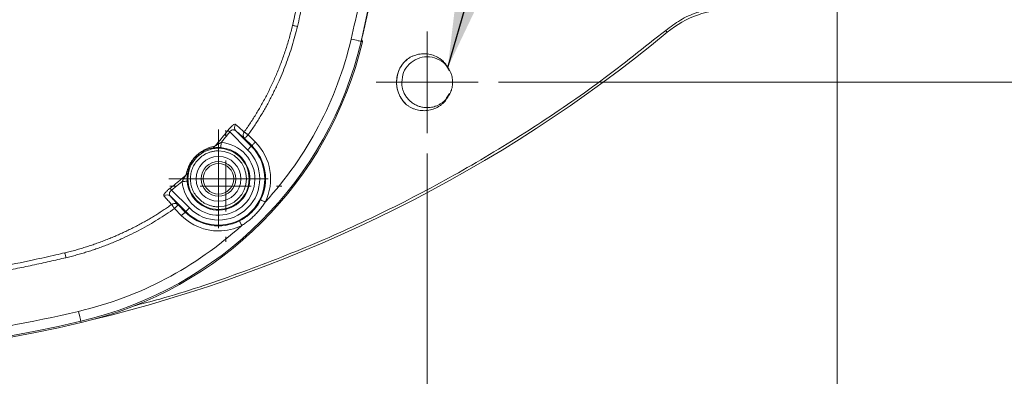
# Model space of a CAD drawing. Header units: millimetres. Extents: x 0 to 420, y 0 to 297.
# Tile 13 of 81: x 102 to 150, y 40 to 57. Entities that reach past the tile are written whole.
import ezdxf

# ---------------------------------------------------------------- set-up
doc = ezdxf.new("R2010")
doc.units = ezdxf.units.MM
doc.styles.add('SLDTEXTSTYLE0', font='TXT', dxfattribs={"width": 0.75})
doc.dimstyles.new('SLDDIMSTYLE0', dxfattribs={"dimtxt": 3.5, "dimasz": 3.302, "dimexe": 0, "dimexo": 0.0625, "dimgap": 0.875, "dimtad": 2, "dimdec": 6, "dimlfac": 2, "dimrnd": 1e-09, "dimzin": 12, "dimdsep": 46, "dimtxsty": 'SLDTEXTSTYLE0', "dimsah": 1, "dimcen": 0.09, "dimadec": 0, "dimazin": 3, "dimtfac": 1, "dimtofl": 0, "dimtmove": 0, "dimatfit": 3, "dimfxl": 1, "dimfrac": 2, "dimtolj": 1, "dimtzin": 12, "dimarcsym": 0})
doc.dimstyles.new('SLDDIMSTYLE1', dxfattribs={"dimtxt": 3.5, "dimasz": 3.302, "dimexe": 0, "dimexo": 0.0625, "dimgap": 0.875, "dimtad": 2, "dimlfac": 2, "dimrnd": 1e-09, "dimzin": 4, "dimdsep": 46, "dimtxsty": 'SLDTEXTSTYLE0', "dimsah": 1, "dimcen": 0.09, "dimadec": 0, "dimazin": 1, "dimtfac": 1, "dimtofl": 0, "dimtmove": 0, "dimatfit": 3, "dimfxl": 1, "dimfrac": 2, "dimtolj": 1, "dimtzin": 12, "dimarcsym": 0})
doc.dimstyles.new('SLDDIMSTYLE4', dxfattribs={"dimtxt": 0.18, "dimasz": 3.302, "dimexe": 0, "dimexo": 0.0625, "dimgap": 0, "dimtad": 0, "dimtih": 1, "dimtoh": 1, "dimdec": 0, "dimrnd": 1e-09, "dimzin": 0, "dimdsep": 46, "dimtxsty": 'Standard', "dimsah": 1, "dimcen": 0.09, "dimadec": 0, "dimazin": 0, "dimtfac": 3.302, "dimtdec": 0, "dimtofl": 0, "dimtmove": 0, "dimatfit": 3, "dimfxl": 1, "dimfrac": 2, "dimtolj": 1, "dimtzin": 0, "dimarcsym": 0})

# ---------------------------------------------------------------- blocks, each defined once
blk = doc.blocks.new('_D_12')
at = {"color": 7, "linetype": 'Continuous', "lineweight": 0}
for p, q in [((125.524, 94.462), (180.246, 94.462)), ((179.246, 94.462), (179.246, 54.251)), ((125.524, 54.251), (180.246, 54.251))]:
    blk.add_line(p, q, dxfattribs=at)
for points in [[(179.246, 94.462), (178.738, 91.16), (179.754, 91.16)], [(179.246, 54.251), (179.754, 57.553), (178.738, 57.553)]]:
    blk.add_solid(points, dxfattribs=at)
at = {"color": 7, "linetype": 'Continuous', "lineweight": 0, "insert": (174.734, 71.77), "char_height": 3.5, "attachment_point": 1, "rotation": 90, "style": 'SLDTEXTSTYLE0'}
blk.add_mtext('80', dxfattribs=at)
blk = doc.blocks.new('_D_13')
at = {"color": 7, "linetype": 'Continuous', "lineweight": 0}
for p, q in [((142.166, 59.357), (142.166, 25.988)), ((122.024, 50.751), (122.024, 25.988)), ((122.024, 26.988), (142.166, 26.988)), ((142.166, 26.988), (158.554, 26.988))]:
    blk.add_line(p, q, dxfattribs=at)
for points in [[(122.024, 26.988), (125.326, 26.48), (125.326, 27.496)], [(142.166, 26.988), (138.864, 27.496), (138.864, 26.48)]]:
    blk.add_solid(points, dxfattribs=at)
at = {"color": 7, "linetype": 'Continuous', "lineweight": 0, "insert": (146.917, 31.5), "char_height": 3.5, "attachment_point": 1, "style": 'SLDTEXTSTYLE0'}
blk.add_mtext('40.30', dxfattribs=at)
blk = doc.blocks.new('SW_CENTERMARKSYMBOL_4')
at = {"color": 0, "linetype": 'Continuous', "lineweight": 0}
for p, q in [((0, 1.25), (0, 2.4325)), ((0, 0), (0, 1.25)), ((-1.25, 0), (-2.4325, 0)), ((0, 0), (-1.25, 0)), ((0, 0), (0, -1.25)), ((0, 0), (1.25, 0)), ((1.25, 0), (2.4325, 0)), ((0, -1.25), (0, -2.4325))]:
    blk.add_line(p, q, dxfattribs=at)
blk = doc.blocks.new('SW_CENTERMARKSYMBOL_10')
at = {"color": 0, "linetype": 'Continuous', "lineweight": 0}
for p, q in [((0, 2.5), (0, 2.75)), ((0, 0), (0, 1.25)), ((-2.5, 0), (-2.75, 0)), ((0, 0), (-1.25, 0)), ((0, 0), (0, -1.25)), ((0, 0), (1.25, 0)), ((2.5, 0), (2.75, 0)), ((0, -2.5), (0, -2.75))]:
    blk.add_line(p, q, dxfattribs=at)
blk = doc.blocks.new('SW_CENTERMARKSYMBOL_13')
at = {"color": 0, "linetype": 'Continuous', "lineweight": 0}
for p, q in [((0, 1.25), (0, 2.5)), ((0, 0), (0, 1.25)), ((-1.25, 0), (-2.5, 0)), ((0, 0), (-1.25, 0)), ((0, 0), (0, -1.25)), ((0, 0), (1.25, 0)), ((1.25, 0), (2.5, 0)), ((0, -1.25), (0, -2.5))]:
    blk.add_line(p, q, dxfattribs=at)

msp = doc.modelspace()

# ---------------------------------------------------------------- linework, layer by layer
at = {"color": 7, "linetype": 'Continuous', "lineweight": 15}
for p, q in [((118.79511878, 56.25626659), (118.77796755, 56.260275)), ((118.84181902, 56.24534776), (118.79511878, 56.25626659)), ((118.84181902, 56.24534776), (118.83749768, 56.33218428)), ((122.96386764, 53.45066851), (123.12556014, 53.69266709)), ((112.33258948, 51.80727159), (113.20840523, 50.93145957)), ((112.63433799, 51.85902705), (113.3851479, 51.10820969)), ((113.40994343, 51.1330015), (113.05827603, 51.48467635)), ((113.58670101, 51.30975162), (113.2350187, 51.66142648)), ((113.3851479, 51.10820969), (113.40994343, 51.1330015)), ((110.3438209, 48.06687524), (109.46800515, 48.94268727)), ((110.16706333, 47.89012512), (109.41625342, 48.64094248)), ((109.61385772, 48.04025432), (109.96552512, 47.68858319)), ((109.79060039, 48.21700444), (110.1422827, 47.86533331)), ((110.1422827, 47.86533331), (110.16706333, 47.89012512)), ((105.01500175, 42.49731106), (105.02993271, 42.43346145))]:
    msp.add_line(p, q, dxfattribs=at)
at = {"color": 7, "linetype": 'Continuous', "lineweight": 15, "flags": 128}
for points in [[(115.65282151, 56.98971292), (115.6103532, 56.99984198), (115.5691813, 57.00966185), (115.53060219, 57.01886704), (115.49576328, 57.02717444), (115.46575234, 57.03433444), (115.44149325, 57.04011982), (115.42373106, 57.0443592), (115.41300223, 57.04691475)], [(133.73941884, 56.80238669), (133.75478193, 56.78379377), (133.76956389, 56.7659012), (133.78321335, 56.74937581), (133.79522369, 56.73484718), (133.80513296, 56.72285175), (133.81256864, 56.71385145), (133.8172625, 56.7081741), (133.81902084, 56.70603951)], [(118.77796755, 56.260275), (118.7671791, 56.26279702), (118.73850927, 56.26949882), (118.69301603, 56.28013452), (118.6324279, 56.29429808), (118.55900988, 56.31146049), (118.47551868, 56.33097728), (118.38511333, 56.35211458), (118.29117641, 56.37407517)], [(112.33258948, 51.80727159), (112.31707737, 51.81930801), (112.30195269, 51.8310464), (112.28757307, 51.84219619), (112.27432594, 51.85247427), (112.26252422, 51.86163475), (112.25246594, 51.86944296), (112.24438951, 51.87570518), (112.23850355, 51.88026866)], [(111.90859184, 51.28357028), (111.90501556, 51.23546188), (111.90157339, 51.1891677), (111.89839945, 51.14641627), (111.89561293, 51.10882064), (111.89330325, 51.07779642), (111.89157471, 51.05450218), (111.89048693, 51.03981709), (111.8900846, 51.03429248)], [(112.17401132, 51.6061767), (112.15870783, 51.61844408), (112.14377687, 51.63040971), (112.12960586, 51.64177185), (112.11652264, 51.65225481), (112.10486993, 51.66159412), (112.09493086, 51.66956251), (112.08694384, 51.67595511), (112.08113239, 51.68061917)], [(113.2350187, 51.66142648), (113.20090995, 51.62731772), (113.16808269, 51.59449046), (113.13777373, 51.56417777), (113.11111555, 51.5375196), (113.08912143, 51.51552176), (113.07259605, 51.49900382), (113.06219504, 51.48859163), (113.05827603, 51.48467635)], [(113.58670101, 51.30975162), (113.55259225, 51.27564287), (113.51976499, 51.24281561), (113.48945603, 51.21250292), (113.46279785, 51.18584847), (113.44078884, 51.1638469), (113.42427835, 51.14733269), (113.41386244, 51.1369205), (113.40994343, 51.1330015)], [(113.20840523, 50.93145957), (113.24251399, 50.96556833), (113.27534125, 50.99839559), (113.30565021, 51.02870827), (113.33230838, 51.05536272), (113.3543025, 51.07736429), (113.37082789, 51.09388223), (113.3812438, 51.10429441), (113.3851479, 51.10820969)], [(109.99170646, 49.36669236), (110.03982231, 49.37026119), (110.08612022, 49.37369963), (110.12885675, 49.37687358), (110.16645238, 49.37966382), (110.1974915, 49.38196977), (110.22078201, 49.38369831), (110.23545966, 49.38478609), (110.24098799, 49.38519587)], [(109.46800515, 48.94268727), (109.45596502, 48.95819937), (109.4442378, 48.9733315), (109.43309173, 48.98769995), (109.42280993, 49.00095081), (109.41364572, 49.01275253), (109.40583751, 49.02281826), (109.39957902, 49.03089096), (109.39500436, 49.03677692)], [(109.66911122, 49.1012617), (109.65683267, 49.11656892), (109.64486704, 49.13149988), (109.63351235, 49.14567833), (109.62302193, 49.15875783), (109.61367891, 49.17041426), (109.60572169, 49.18035334), (109.59932909, 49.18833291), (109.59466502, 49.19415181)], [(113.84432718, 48.468957), (113.84927437, 48.46648713), (113.8624619, 48.45991945), (113.88336823, 48.44950726), (113.9112185, 48.43563428), (113.94495473, 48.41882577), (113.98332522, 48.3997113), (114.02488455, 48.37901359), (114.06806812, 48.35750749)], [(109.79060039, 48.21700444), (109.78668139, 48.21308916), (109.77628038, 48.20267697), (109.75975499, 48.18615904), (109.73776087, 48.1641612), (109.7111027, 48.13750302), (109.68079374, 48.10719033), (109.64796648, 48.0743668), (109.61385772, 48.04025432)], [(110.16706333, 47.89012512), (110.17098233, 47.8940404), (110.18139825, 47.90445259), (110.19790873, 47.92097052), (110.21991775, 47.94297209), (110.24657592, 47.96962654), (110.27688489, 47.99993923), (110.30971214, 48.03276648), (110.3438209, 48.06687524)], [(110.1422827, 47.86533331), (110.13836369, 47.86141431), (110.12794778, 47.85100212), (110.11143729, 47.83448791), (110.08942828, 47.81248634), (110.0627701, 47.78583189), (110.03246114, 47.7555192), (109.99963388, 47.72269195), (109.96552512, 47.68858319)], [(112.8063272, 47.43095701), (112.80880079, 47.42599865), (112.8153573, 47.41281857), (112.82577321, 47.39190852), (112.83964619, 47.36406197), (112.8564547, 47.3303183), (112.87557289, 47.2919478), (112.89627061, 47.25039219), (112.91777298, 47.20721608)], [(104.2855601, 45.62246455), (104.27544222, 45.66492913), (104.26562235, 45.70608986), (104.25641343, 45.74468201), (104.24809858, 45.7795172), (104.24094603, 45.80952441), (104.23516438, 45.83378536), (104.23091755, 45.85155127), (104.22836945, 45.86227638)], [(104.90120158, 42.98410965), (104.92316589, 42.89016714), (104.94429574, 42.79975621), (104.96381626, 42.71627245), (104.9809824, 42.64285629), (104.9951385, 42.58226445), (105.00577793, 42.53677493), (105.01248345, 42.50809764), (105.01500175, 42.49731106)]]:
    msp.add_lwpolyline(points, dxfattribs=at)
at = {"color": 7, "linetype": 'Continuous', "lineweight": 15}
for centre, radius in [((111.7761117, 49.49916743), 1.5021438), ((111.7761117, 49.49916743), 0.85), ((111.77610953, 49.4991696), 0.75)]:
    msp.add_circle(centre, radius, dxfattribs=at)
for centre, radius, start, end in [((41.36874935, 74.35652978), 79.49629989, 346.842040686, 349.5392535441), ((41.36874935, 74.35652978), 79.50073982, 346.9205875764, 349.5396449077), ((136.99962125, 52.85652658), 4.99349243, 90, 129.564694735), ((89.017549, 110.9297105), 70.33760306, 283.5804062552, 309.5646947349), ((100.81595443, 60.45932471), 18.44629989, 283.157959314, 346.842040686), ((100.81595443, 60.45932471), 18.51187062, 283.157959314, 346.842040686), ((112.81120613, 52.02739792), 0.24419477, 142.421017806, 223.590081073), ((111.7761117, 49.49916743), 2.2755292, 225, 45), ((111.7761117, 49.49916743), 1.53935005, 184.245924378, 85.754102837), ((111.41762218, 51.21611063), 0.2101207, 282.739044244, 325.99411038), ((111.7761117, 49.49916743), 2.31059164, 333.521304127, 45), ((110.05918432, 49.85763257), 0.21009645, 304.006813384, 347.267693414), ((109.24788606, 48.46406469), 0.24419935, 46.412078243, 127.578094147), ((111.7761117, 49.49916743), 2.31059164, 225, 296.478695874), ((86.91874935, 119.90652978), 79.56187062, 256.842040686, 283.157959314), ((86.91874935, 119.90652978), 79.49629989, 256.842040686, 283.157959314)]:
    msp.add_arc(centre, radius, start, end, dxfattribs=at)
for points, knots in [([(115.41300275, 57.04691577), (115.44730082, 57.19326972), (115.5676921, 57.70699364), (115.81238549, 58.81030863), (116.12462902, 60.35371189), (116.4266347, 62.05358062), (116.66170975, 63.57090136), (116.84164785, 64.89519117), (116.98266298, 66.07459351), (117.10074782, 67.21010397), (117.19754832, 68.30172306), (117.27636835, 69.34934495), (117.31590577, 70.03349604), (117.33524163, 70.3680816)], [0, 0, 0, 0, 0.03346186, 0.1174560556, 0.2515612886, 0.3839599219, 0.5017461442, 0.5933297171, 0.6814499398, 0.7661465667, 0.8474528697, 0.9253964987, 1, 1, 1, 1]), ([(115.65281467, 56.98971286), (115.69435335, 57.16594486), (115.77931815, 57.52641656), (115.90363307, 58.08052609), (116.04584335, 58.73508191), (116.20110295, 59.48269334), (116.4184573, 60.59173953), (116.66669806, 61.98049801), (116.89810202, 63.46545014), (117.07619278, 64.76667074), (117.21201064, 65.8825629), (117.33113988, 66.99928258), (117.4331721, 68.11685298), (117.51963475, 69.23519124), (117.56310058, 69.98151844), (117.58483036, 70.35462829)], [0, 0, 0, 0, 0.040171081, 0.0821674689, 0.1259918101, 0.1887819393, 0.251572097, 0.3767281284, 0.50175614, 0.5849800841, 0.668106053, 0.7511525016, 0.8341379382, 0.9170809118, 1, 1, 1, 1]), ([(113.03755862, 51.80177251), (113.0899379, 51.87635789), (113.19504258, 52.02602151), (113.34800636, 52.25484024), (113.49802464, 52.48772039), (113.64457522, 52.72489217), (113.78760483, 52.96624718), (113.92692953, 53.21176474), (114.06239748, 53.46139747), (114.19388262, 53.71508283), (114.32126101, 53.97275467), (114.4444066, 54.23434341), (114.5631918, 54.49977502), (114.67748724, 54.76897114), (114.78716207, 55.04184885), (114.89208278, 55.31832094), (114.99211754, 55.59829471), (115.08711979, 55.88167588), (115.17698991, 56.16835378), (115.2614432, 56.45825645), (115.34088224, 56.75114322), (115.3889238, 56.94816589), (115.41300275, 57.04691577)], [0, 0, 0, 0, 0.0471934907, 0.0946988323, 0.142513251, 0.190633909, 0.2390579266, 0.2877824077, 0.3368046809, 0.386122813, 0.4357347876, 0.485638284, 0.535830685, 0.5863090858, 0.6370703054, 0.6881109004, 0.7394271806, 0.7910152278, 0.8428709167, 0.894989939, 0.9473678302, 1, 1, 1, 1]), ([(113.23502318, 51.66142553), (113.28657841, 51.73473716), (113.38960989, 51.8812481), (113.5391772, 52.10423507), (113.68492138, 52.32933433), (113.82649721, 52.55679116), (113.96399698, 52.78653989), (114.09739596, 53.018598), (114.22670064, 53.25296074), (114.35190946, 53.48962927), (114.47302202, 53.72860329), (114.5900413, 53.96988242), (114.73413401, 54.28072797), (114.90005926, 54.66290358), (115.0808999, 55.11857178), (115.24692699, 55.57905386), (115.39777499, 56.04443159), (115.53481718, 56.51437696), (115.61346231, 56.83118755), (115.65281467, 56.98971286)], [0, 0, 0, 0, 0.045670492, 0.0912710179, 0.1368154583, 0.1823177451, 0.227791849, 0.2732517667, 0.3187115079, 0.3641850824, 0.4096864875, 0.4552296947, 0.5008286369, 0.5842739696, 0.6675064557, 0.7506104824, 0.8336708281, 0.9167724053, 1, 1, 1, 1]), ([(118.8056688, 56.33994406), (118.80521584, 56.33311627), (118.80401423, 56.31500362), (118.79853349, 56.27881405), (118.79511878, 56.25626659)], [0, 0, 0, 0, 0.3769621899, 1, 1, 1, 1]), ([(118.80566701, 56.33994326), (118.80594897, 56.34426493), (118.80654087, 56.35333716), (118.80686117, 56.36125901), (118.8070289, 56.3654072)], [0, 0, 0, 0, 0.4763623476, 1, 1, 1, 1]), ([(121.01000117, 55.35623403), (121.02974485, 55.37062357), (121.06919986, 55.39937905), (121.13089159, 55.43888293), (121.19430229, 55.47561845), (121.28107221, 55.52049477), (121.39313059, 55.56837656), (121.57915014, 55.62550355), (121.82142077, 55.66047599), (122.11421676, 55.63872171), (122.39651198, 55.55790778), (122.61251864, 55.44100155), (122.76773704, 55.3223768), (122.87237552, 55.22007284), (122.96462356, 55.106907), (123.01399503, 55.02324072), (123.03881003, 54.98118852)], [0, 0, 0, 0, 0.0313831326, 0.0627148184, 0.0940661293, 0.1255080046, 0.1881877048, 0.2503150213, 0.3751772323, 0.5000865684, 0.6248077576, 0.7497091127, 0.8130841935, 0.8753330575, 0.9373401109, 1, 1, 1, 1]), ([(121.06663689, 55.38357636), (121.00278114, 55.3331344), (120.8171017, 55.18645954), (120.62227401, 54.83845373), (120.50764063, 54.39571938), (120.53427766, 53.93634829), (120.69566487, 53.50440306), (120.89146056, 53.25523286), (121.00722279, 53.14846179), (121.00999758, 53.14590251)], [0, 0, 0, 0, 0.0957906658, 0.2785396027, 0.457787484, 0.6321416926, 0.8136805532, 0.995533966, 1, 1, 1, 1]), ([(121.01000117, 53.14590236), (120.98834906, 53.16644141), (120.94523189, 53.20734206), (120.88543203, 53.27314321), (120.8296921, 53.3417777), (120.77832549, 53.41358331), (120.73125088, 53.48846308), (120.68849376, 53.56645259), (120.61870693, 53.71351876), (120.5450225, 53.94034581), (120.51380755, 54.25092328), (120.5449746, 54.56166041), (120.62558277, 54.80966283), (120.71826516, 54.99498228), (120.80200129, 55.12568492), (120.89833752, 55.24766709), (120.97264231, 55.31991122), (121.01000117, 55.35623403)], [0, 0, 0, 0, 0.0360537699, 0.0717960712, 0.1073519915, 0.1428485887, 0.1784135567, 0.2141738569, 0.2502543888, 0.3750774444, 0.5000122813, 0.6248542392, 0.7498084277, 0.8126764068, 0.874876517, 0.9370905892, 1, 1, 1, 1]), ([(123.12556014, 54.80947187), (123.06053412, 54.92429195), (122.91448708, 55.18217541), (122.51182186, 55.43425156), (122.0252111, 55.5340745), (121.53254029, 55.43586065), (121.11970794, 55.15799254), (120.83056228, 54.74186643), (120.79298854, 54.41466888), (120.7742016, 54.25106948)], [0, 0, 0, 0, 0.1179830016, 0.2649873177, 0.4119909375, 0.5589945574, 0.7059952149, 0.8529970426, 1, 1, 1, 1]), ([(123.03881003, 54.98118852), (123.05366847, 54.95975174), (123.08330246, 54.91699775), (123.12253261, 54.84962184), (123.15767975, 54.78021598), (123.18837983, 54.70852705), (123.22048945, 54.61862358), (123.24942626, 54.5096272), (123.2703827, 54.38106909), (123.27292808, 54.29448741), (123.27420454, 54.25106819)], [0, 0, 0, 0, 0.10035023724, 0.20014071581, 0.29976249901, 0.39960863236, 0.50006952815, 0.66693968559, 0.83297599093, 1, 1, 1, 1]), ([(123.03881003, 53.52094787), (123.02326488, 53.50014559), (122.99217478, 53.45854131), (122.94072617, 53.39997025), (122.88600246, 53.3444997), (122.82785749, 53.29260294), (122.76661307, 53.24441231), (122.70248118, 53.20013342), (122.63571775, 53.15993316), (122.56657984, 53.12396901), (122.49533733, 53.09237989), (122.40679603, 53.05955593), (122.25355761, 53.01664171), (122.0422858, 52.99260447), (121.81830156, 53.01268979), (121.6268949, 53.06138139), (121.45709614, 53.13159542), (121.30527092, 53.22379203), (121.15320765, 53.34708693), (121.01502873, 53.50100488), (120.90094092, 53.68986115), (120.83038538, 53.86688501), (120.79301505, 54.02076581), (120.77654171, 54.14612892), (120.77490472, 54.21962981), (120.77420454, 54.25106819)], [0, 0, 0, 0, 0.0247679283, 0.0495355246, 0.0743027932, 0.0990697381, 0.1238363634, 0.1486026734, 0.1733686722, 0.1981343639, 0.2228997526, 0.2476648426, 0.2881549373, 0.3745023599, 0.4487670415, 0.5014682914, 0.5624152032, 0.6233592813, 0.6702106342, 0.7488199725, 0.8192908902, 0.8796533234, 0.9298974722, 0.9700151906, 1, 1, 1, 1]), ([(123.27420454, 54.25106819), (123.27374376, 54.22498954), (123.27282476, 54.17297769), (123.26531324, 54.09537553), (123.25330192, 54.01851057), (123.23634747, 53.94238998), (123.20989806, 53.85066163), (123.16972124, 53.74528908), (123.11164095, 53.62869989), (123.06313495, 53.55693615), (123.03881003, 53.52094787)], [0, 0, 0, 0, 0.1003502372, 0.2001407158, 0.299762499, 0.3996086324, 0.5000695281, 0.6669396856, 0.8329759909, 1, 1, 1, 1]), ([(123.03881003, 53.52094787), (123.02668602, 53.49960766), (123.00254052, 53.45710771), (122.96177356, 53.39638463), (122.91791533, 53.33834662), (122.87063286, 53.28317893), (122.82001715, 53.23083383), (122.7660466, 53.18133074), (122.7087306, 53.13464899), (122.58980079, 53.04879684), (122.39522776, 52.94368291), (122.11305988, 52.86322823), (121.82042132, 52.84172232), (121.57844687, 52.87680937), (121.39218459, 52.93404329), (121.25786423, 52.99181484), (121.12903669, 53.06159382), (121.04968862, 53.11779318), (121.01000117, 53.14590236)], [0, 0, 0, 0, 0.03152265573, 0.06277874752, 0.09387898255, 0.12493573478, 0.15606184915, 0.18736942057, 0.21896861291, 0.25096657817, 0.37577118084, 0.50063597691, 0.62522824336, 0.75000918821, 0.8121899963, 0.87517619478, 0.93756698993, 1, 1, 1, 1]), ([(112.08113239, 51.68061917), (112.10755744, 51.71374297), (112.16040384, 51.7799859), (112.21247153, 51.84684264), (112.23850355, 51.88026866)], [0, 0, 0, 0, 0.5000351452, 1, 1, 1, 1]), ([(112.33259274, 51.80727111), (112.30636192, 51.77359888), (112.25390014, 51.70625421), (112.2006455, 51.63953475), (112.1740181, 51.60617491)], [0, 0, 0, 0, 0.4999984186, 1, 1, 1, 1]), ([(112.23850252, 51.88027022), (112.24893953, 51.89353783), (112.26956289, 51.9197544), (112.30122768, 51.95741138), (112.33283336, 51.9930386), (112.36446267, 52.02655755), (112.39608463, 52.0579625), (112.42771339, 52.08726996), (112.46603133, 52.12014117), (112.5078613, 52.15272463), (112.55353827, 52.1807575), (112.59260259, 52.19134225), (112.60906748, 52.18148086), (112.61768104, 52.1763219)], [0, 0, 0, 0, 0.0724890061, 0.1432370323, 0.2129068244, 0.2821935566, 0.3518053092, 0.422441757, 0.4947741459, 0.6158941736, 0.7209898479, 0.8540365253, 1, 1, 1, 1]), ([(112.63433565, 51.85902774), (112.62966734, 51.86299827), (112.6197476, 51.87143531), (112.59939378, 51.88287289), (112.57064852, 51.89495736), (112.53742758, 51.90347389), (112.49813497, 51.90761799), (112.45966832, 51.90390396), (112.41519525, 51.88823821), (112.37044299, 51.85678949), (112.34547114, 51.82411954), (112.33259274, 51.80727111)], [0, 0, 0, 0, 0.0771712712, 0.1639818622, 0.2605677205, 0.3963010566, 0.4864391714, 0.6109191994, 0.7225571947, 0.8569181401, 1, 1, 1, 1]), ([(112.61768104, 52.1763219), (112.64795427, 52.14910099), (112.70834326, 52.09480077), (112.79529233, 52.01696534), (112.87924479, 51.94208057), (112.96022781, 51.8701182), (113.01182759, 51.82451383), (113.03755862, 51.80177251)], [0, 0, 0, 0, 0.2021079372, 0.403164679, 0.6031673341, 0.8021132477, 1, 1, 1, 1]), ([(113.05827341, 51.48467576), (113.03205339, 51.50757781), (112.97958846, 51.55340366), (112.89743166, 51.6256284), (112.81263996, 51.70050256), (112.72520698, 51.77803218), (112.66463837, 51.83201827), (112.63433565, 51.85902774)], [0, 0, 0, 0, 0.1995848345, 0.3993591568, 0.5993410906, 0.7995487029, 1, 1, 1, 1]), ([(113.05827341, 51.48467576), (113.05105048, 51.49255602), (113.03764242, 51.5071843), (113.02254853, 51.53026694), (113.00800056, 51.55809965), (112.99558122, 51.59326671), (112.98975577, 51.63008468), (112.98917532, 51.66008115), (112.9912871, 51.68985273), (112.99838719, 51.72363307), (113.0135106, 51.76417431), (113.02879616, 51.78807273), (113.03755862, 51.80177251)], [0, 0, 0, 0, 0.0942628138, 0.1749819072, 0.2421644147, 0.3700284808, 0.5000184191, 0.5652169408, 0.6301439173, 0.7580079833, 0.861277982, 1, 1, 1, 1]), ([(113.03755862, 51.80177251), (113.04036747, 51.79982567), (113.04623792, 51.79575682), (113.06115167, 51.78543768), (113.08188799, 51.77050218), (113.10755997, 51.75194595), (113.13775263, 51.73064458), (113.1672419, 51.7095482), (113.20047735, 51.6860993), (113.22226192, 51.67054004), (113.23502318, 51.66142553)], [0, 0, 0, 0, 0.1081089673, 0.2259451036, 0.3561888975, 0.5000063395, 0.6188001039, 0.7570057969, 0.8576554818, 1, 1, 1, 1]), ([(109.99171057, 49.36669115), (110.02571182, 48.9087083), (110.23452824, 48.48129603), (110.91527692, 47.86469344), (111.36120353, 47.69905828), (112.27940985, 47.72174438), (112.71661268, 47.90919899), (113.36608059, 48.55866721), (113.55353499, 48.99587012), (113.57622065, 49.91407646), (113.41058528, 50.36000299), (112.79398237, 51.04075137), (112.36657, 51.24956759), (111.90858713, 51.28356862)], [0, 0, 0, 0, 0.1666666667, 0.1666666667, 0.3333333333, 0.3333333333, 0.5, 0.5, 0.6666666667, 0.6666666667, 0.8333333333, 0.8333333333, 1, 1, 1, 1]), ([(111.90858713, 51.28356862), (111.85110023, 51.25661379), (111.79089172, 51.22371969), (111.70606103, 51.17280728), (111.67903802, 51.15582299), (111.62922858, 51.12362632), (111.60722553, 51.10890109), (111.59181096, 51.09859644)], [0, 0, 0, 0, 0.5, 0.5, 0.75, 0.75, 1, 1, 1, 1]), ([(112.1740181, 51.60617491), (112.13029495, 51.55197578), (112.04285584, 51.44358642), (111.95334092, 51.33690497), (111.90858713, 51.28356862)], [0, 0, 0, 0, 0.50004104, 1, 1, 1, 1]), ([(114.06806373, 48.35750616), (114.30738062, 48.83794887), (114.38966885, 49.38147554), (114.21691556, 50.44097891), (113.96623422, 50.9302145), (113.58669649, 51.30975222)], [0, 0, 0, 0, 0.5, 0.5, 1, 1, 1, 1]), ([(110.17668261, 49.68346743), (110.18083442, 49.70557088), (110.1889344, 49.74869363), (110.20486826, 49.81538345), (110.22329896, 49.88146261), (110.24450786, 49.94712447), (110.26846393, 50.01229005), (110.30315548, 50.09614895), (110.35263107, 50.19900512), (110.43030145, 50.3314892), (110.52922218, 50.47006913), (110.65655363, 50.61276437), (110.79905472, 50.74117826), (110.93807055, 50.84126864), (111.0710026, 50.91985207), (111.19894608, 50.98190774), (111.32987094, 51.03280641), (111.46373177, 51.0732282), (111.54765714, 51.08985103), (111.59181096, 51.09859644)], [0, 0, 0, 0, 0.0468429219, 0.09138826, 0.1336976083, 0.173842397, 0.2119057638, 0.2479847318, 0.3144212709, 0.3733072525, 0.4388969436, 0.4986663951, 0.5585483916, 0.6241469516, 0.6829795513, 0.7494231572, 0.824201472, 0.9075109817, 1, 1, 1, 1]), ([(110.26411623, 49.81132854), (110.27230565, 49.8607503), (110.28348306, 49.91270414), (110.31481187, 50.02367005), (110.33480574, 50.08257656), (110.39043311, 50.21201316), (110.4262039, 50.28302736), (110.50060704, 50.39876678), (110.52917537, 50.43916486), (110.59386996, 50.52047883), (110.63064131, 50.56201313), (110.70797187, 50.63972613), (110.74960785, 50.67696169), (110.83112363, 50.74241229), (110.87175726, 50.77138811), (110.94881016, 50.82134928), (110.98614092, 50.84298554), (111.05749138, 50.8807358), (111.0913198, 50.89677572), (111.18891064, 50.93907468), (111.2490732, 50.95967738), (111.36176755, 50.99163982), (111.41421383, 51.00292123), (111.46394989, 51.01116276)], [0, 0, 0, 0, 0.125, 0.125, 0.25, 0.25, 0.375, 0.375, 0.4375, 0.4375, 0.5, 0.5, 0.5625, 0.5625, 0.625, 0.625, 0.6875, 0.6875, 0.75, 0.75, 0.875, 0.875, 1, 1, 1, 1]), ([(113.20840405, 50.93145979), (113.9989077, 50.14095614), (113.9989077, 48.85737873), (112.41790041, 47.27637143), (111.13432299, 47.27637143), (110.34381934, 48.06687508)], [0, 0, 0, 0, 0.5, 0.5, 1, 1, 1, 1]), ([(111.7761117, 48.12200459), (111.74708896, 48.12251649), (111.68926837, 48.12353633), (111.60309355, 48.1318924), (111.5179283, 48.14526505), (111.43377898, 48.16412988), (111.35064027, 48.18836766), (111.20817402, 48.23974841), (111.01441516, 48.33957964), (110.79580232, 48.51871393), (110.61655474, 48.73744601), (110.4903114, 48.9823114), (110.41488543, 49.23946891), (110.39098509, 49.49907929), (110.41486735, 49.75877593), (110.49024515, 50.01585937), (110.61650665, 50.26080851), (110.7956705, 50.47950038), (111.01435834, 50.65868559), (111.23377495, 50.77189098), (111.4326372, 50.83655356), (111.60300773, 50.87023442), (111.71824976, 50.87429267), (111.7761117, 50.87633027)], [0, 0, 0, 0, 0.0201464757, 0.0401368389, 0.0600503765, 0.0799672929, 0.099967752, 0.120130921, 0.1850811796, 0.2500934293, 0.3150437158, 0.3800559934, 0.4400118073, 0.500028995, 0.5599848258, 0.6200020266, 0.6849522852, 0.7499645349, 0.8149148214, 0.879927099, 0.9200449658, 0.9598553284, 1, 1, 1, 1]), ([(111.46394989, 51.01116276), (111.4935784, 51.01607311), (111.54306744, 51.02422047), (111.65166994, 51.03549747), (111.71276239, 51.03898829), (111.77611154, 51.03871613)], [0, 0, 0, 0, 0.5, 0.5, 1, 1, 1, 1]), ([(111.7761117, 50.87633027), (112.53618854, 50.87633027), (113.15327454, 50.25924428), (113.15327454, 48.73909059), (112.53618854, 48.12200459), (111.7761117, 48.12200459)], [0, 0, 0, 0, 0.5, 0.5, 1, 1, 1, 1]), ([(111.7761117, 50.59916743), (111.16900519, 50.59916743), (110.6761117, 50.10627394), (110.6761117, 48.89206092), (111.16900519, 48.39916743), (111.7761117, 48.39916743)], [0, 0, 0, 0, 0.5, 0.5, 1, 1, 1, 1]), ([(111.7761117, 48.39916743), (112.38321821, 48.39916743), (112.8761117, 48.89206092), (112.8761117, 50.10627394), (112.38321821, 50.59916743), (111.7761117, 50.59916743)], [0, 0, 0, 0, 0.5, 0.5, 1, 1, 1, 1]), ([(110.24098646, 49.38519772), (110.23478286, 49.46875762), (110.23545016, 49.55292274), (110.24371153, 49.66504026), (110.2476702, 49.70083387), (110.25622833, 49.76406445), (110.26091779, 49.79202656), (110.26411623, 49.81132854)], [0, 0, 0, 0, 0.5, 0.5, 0.75, 0.75, 1, 1, 1, 1]), ([(109.99171057, 49.36669115), (109.93837432, 49.3219374), (109.83169306, 49.23242256), (109.72330389, 49.14498351), (109.66910485, 49.1012604)], [0, 0, 0, 0, 0.4999589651, 1, 1, 1, 1]), ([(110.17668261, 49.68346743), (110.16630628, 49.66794561), (110.15140579, 49.64567207), (110.11941576, 49.59617357), (110.10209524, 49.56860308), (110.05150222, 49.48426446), (110.01835075, 49.42350705), (109.99171057, 49.36669115)], [0, 0, 0, 0, 0.25, 0.25, 0.5, 0.5, 1, 1, 1, 1]), ([(109.09895792, 48.65759727), (109.0959242, 48.66173982), (109.09003393, 48.66978298), (109.08743255, 48.68586612), (109.09001355, 48.70450276), (109.09966741, 48.73019448), (109.12259092, 48.76743971), (109.16084702, 48.81660881), (109.20846068, 48.8707066), (109.26450096, 48.9265926), (109.32693336, 48.98266075), (109.37208377, 49.01855168), (109.39500959, 49.03677586)], [0, 0, 0, 0, 0.0752671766, 0.1461384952, 0.2137883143, 0.2795650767, 0.384522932, 0.5057301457, 0.6309995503, 0.7526403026, 0.8743993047, 1, 1, 1, 1]), ([(109.46800875, 48.94268567), (109.4594471, 48.93643732), (109.44246118, 48.92404089), (109.42038117, 48.90226105), (109.40170023, 48.87886899), (109.38691095, 48.85392567), (109.37624296, 48.82779269), (109.36992997, 48.80070502), (109.36815486, 48.77215273), (109.37180774, 48.73782036), (109.38157353, 48.70019815), (109.3970727, 48.66481813), (109.41022638, 48.64844387), (109.41625218, 48.6409427)], [0, 0, 0, 0, 0.07190940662, 0.14266483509, 0.21327236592, 0.28474432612, 0.35805724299, 0.4341167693, 0.51373488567, 0.60381108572, 0.73960095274, 0.88070922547, 1, 1, 1, 1]), ([(109.39500436, 49.03677692), (109.42843492, 49.06280667), (109.49530023, 49.11486944), (109.56154204, 49.16772325), (109.59466502, 49.19415181)], [0, 0, 0, 0, 0.4999685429, 1, 1, 1, 1]), ([(109.66910485, 49.1012604), (109.63574503, 49.07463298), (109.5690256, 49.02137832), (109.50168096, 48.9689165), (109.46800875, 48.94268567)], [0, 0, 0, 0, 0.5000015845, 1, 1, 1, 1]), ([(109.47350668, 48.23772045), (109.45076545, 48.26345137), (109.40516125, 48.31505096), (109.33319908, 48.39603373), (109.25831445, 48.47998603), (109.18047907, 48.56693504), (109.12617884, 48.62732403), (109.09895792, 48.65759727)], [0, 0, 0, 0, 0.1978863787, 0.3968321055, 0.5968347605, 0.7978916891, 1, 1, 1, 1]), ([(109.41625218, 48.6409427), (109.44326161, 48.61064001), (109.49724763, 48.55007146), (109.57477714, 48.4626386), (109.64965116, 48.37784704), (109.72187573, 48.2956904), (109.76770146, 48.24322559), (109.79060346, 48.21700564)], [0, 0, 0, 0, 0.2004513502, 0.4006589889, 0.6006409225, 0.8004152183, 1, 1, 1, 1]), ([(112.80632369, 47.43095637), (112.83126511, 47.44371567), (112.89311675, 47.47535716), (113.00063264, 47.53800005), (113.13707505, 47.62875253), (113.27784257, 47.73966387), (113.41073231, 47.86293428), (113.53443952, 47.99595064), (113.65966693, 48.1551129), (113.76496954, 48.31663592), (113.82256076, 48.42718301), (113.84432276, 48.46895544)], [0, 0, 0, 0, 0.05626538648, 0.13953118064, 0.2497942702, 0.38520861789, 0.49902098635, 0.61356043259, 0.7496974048, 0.90541814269, 1, 1, 1, 1]), ([(104.22836341, 45.86227617), (104.31816744, 45.88412312), (104.49738176, 45.92772122), (104.76402388, 45.99922612), (105.02821689, 46.07489612), (105.28976924, 46.15507488), (105.54862833, 46.23953691), (105.80470882, 46.32820978), (106.05793825, 46.42098189), (106.30824486, 46.5177536), (106.55556075, 46.61842364), (106.799821, 46.72289269), (107.04096383, 46.83106241), (107.27893048, 46.9428357), (107.51366525, 47.05811656), (107.74511521, 47.17681042), (107.97323096, 47.29882269), (108.19796242, 47.42406359), (108.41927268, 47.55242176), (108.63712777, 47.68378214), (108.85151397, 47.81800601), (109.06234553, 47.95506127), (109.26981538, 48.09452876), (109.40574542, 48.19008539), (109.47350668, 48.23772045)], [0, 0, 0, 0, 0.04785811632, 0.09550640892, 0.14294141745, 0.19015976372, 0.23715817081, 0.28393348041, 0.33048266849, 0.37680285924, 0.42289133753, 0.46874555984, 0.51436316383, 0.55974197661, 0.6048800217, 0.64977552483, 0.69442691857, 0.73883281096, 0.78299143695, 0.82690063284, 0.87055822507, 0.91396205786, 0.95711000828, 1, 1, 1, 1]), ([(104.28556633, 45.6224642), (104.37214583, 45.64357442), (104.54521445, 45.68577283), (104.80326507, 45.75474599), (105.05996662, 45.82782513), (105.31522137, 45.90541964), (105.56905539, 45.98741993), (105.8214616, 46.07385532), (106.07244183, 46.16471786), (106.32199547, 46.26000987), (106.5701227, 46.35972986), (106.81682301, 46.46388123), (107.13009881, 46.60255206), (107.50721177, 46.78067793), (107.94438522, 47.00466161), (108.37387968, 47.24237001), (108.79546834, 47.49411654), (109.20997408, 47.75874171), (109.47911908, 47.94634249), (109.61385368, 48.04025587)], [0, 0, 0, 0, 0.0454114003, 0.090775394, 0.1361057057, 0.1814160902, 0.2267203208, 0.2720321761, 0.317365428, 0.3627338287, 0.4081510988, 0.4536309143, 0.499186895, 0.5827266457, 0.6661230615, 0.7494623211, 0.8328307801, 0.9163147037, 1, 1, 1, 1]), ([(109.47350668, 48.23772045), (109.48100224, 48.24275313), (109.4990851, 48.25489433), (109.53385132, 48.27110597), (109.58133276, 48.28455744), (109.64223023, 48.28801906), (109.70435391, 48.27440799), (109.75554227, 48.24827551), (109.78013664, 48.22634063), (109.79060346, 48.21700564)], [0, 0, 0, 0, 0.0772709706, 0.186414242, 0.32744885, 0.5002495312, 0.7099095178, 0.8765440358, 1, 1, 1, 1]), ([(109.61385368, 48.04025587), (109.60704732, 48.0498966), (109.59403326, 48.0683301), (109.57590196, 48.09426657), (109.55997316, 48.11679125), (109.54627131, 48.13588714), (109.53473235, 48.15174274), (109.51864801, 48.1740561), (109.50041437, 48.20007804), (109.48282651, 48.2246997), (109.47654922, 48.23346971), (109.47350668, 48.23772045)], [0, 0, 0, 0, 0.1072249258, 0.2050188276, 0.293189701, 0.3717174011, 0.4407106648, 0.5003724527, 0.6789454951, 0.8443876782, 1, 1, 1, 1]), ([(114.06806373, 48.35750616), (114.04727175, 48.32447263), (114.00569076, 48.2584103), (113.9391277, 48.16204376), (113.86956071, 48.06778549), (113.79673351, 47.9758673), (113.72078, 47.88628008), (113.64173102, 47.79907475), (113.53935835, 47.69335693), (113.41114554, 47.57224702), (113.25394083, 47.4403668), (113.09009427, 47.31742893), (112.97520435, 47.24394745), (112.91777297, 47.2072154)], [0, 0, 0, 0, 0.0713343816, 0.1426585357, 0.2140127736, 0.2854371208, 0.3569712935, 0.4286546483, 0.5005261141, 0.6259064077, 0.750805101, 0.8754320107, 1, 1, 1, 1]), ([(90.89142118, 43.93918919), (91.09109713, 43.95037024), (91.49587152, 43.97303596), (92.11080559, 44.01382636), (92.74170807, 44.06060267), (93.38854476, 44.11423838), (94.05131425, 44.1750252), (94.73000742, 44.24342983), (95.42461892, 44.31988385), (96.13514451, 44.40483975), (96.86158154, 44.49877233), (97.87531549, 44.63996933), (99.23408009, 44.85069444), (100.93266294, 45.15277808), (102.47279882, 45.46458759), (103.57137627, 45.70830433), (104.08276747, 45.82815424), (104.22836341, 45.86227617)], [0, 0, 0, 0, 0.0444659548, 0.0901394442, 0.1370247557, 0.1851267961, 0.23445113, 0.2850040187, 0.3367924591, 0.3898242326, 0.4441080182, 0.4996534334, 0.617394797, 0.7498092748, 0.8832142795, 0.9667504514, 1, 1, 1, 1]), ([(90.90482156, 43.68959718), (91.10918375, 43.70105468), (91.51793168, 43.723971), (92.1307189, 43.76472437), (92.74328475, 43.81014855), (93.35560462, 43.86070164), (93.96768511, 43.91626086), (94.57952444, 43.97685912), (95.19112306, 44.04248757), (95.80248089, 44.11314864), (96.41359775, 44.18884149), (97.02447441, 44.26956702), (97.98967011, 44.40511603), (99.30761481, 44.61071348), (100.69599345, 44.85917737), (101.80376521, 45.07638971), (102.64182743, 45.25080534), (103.46954259, 45.43132391), (104.01954096, 45.56015208), (104.28556633, 45.6224642)], [0, 0, 0, 0, 0.04535865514, 0.09072253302, 0.13609468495, 0.18147816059, 0.22687600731, 0.27229126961, 0.31772698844, 0.3631862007, 0.40867193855, 0.45418722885, 0.49973509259, 0.62466191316, 0.74975650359, 0.81226869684, 0.87481994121, 0.9394524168, 1, 1, 1, 1])]:
    msp.add_open_spline(points, degree=3, knots=knots, dxfattribs=at)
for points in [[(119.05216826, 60.0138015), (118.82609488, 58.78933757), (118.57461336, 57.58654432), (118.29116977, 56.37407543)], [(118.29116977, 56.37407543), (117.59233533, 53.38471505), (116.13823547, 50.62444993), (114.06806373, 48.35750616)], [(111.59181096, 51.09859644), (111.75953632, 51.28879263), (111.92270805, 51.48289732), (112.08112557, 51.68062079)], [(111.77611171, 51.03871613), (111.81341854, 51.03855435), (111.85163194, 51.03714841), (111.89008068, 51.03429272)], [(109.59465892, 49.19415289), (109.79238217, 49.3525704), (109.98648664, 49.5157421), (110.17668261, 49.68346743)], [(109.96552691, 47.68858264), (110.44571026, 47.20839929), (111.09702989, 46.93861386), (111.7761117, 46.93861386)], [(112.91777297, 47.2072154), (110.6508292, 45.13704366), (107.89056409, 43.6829438), (104.9012037, 42.98410936)], [(111.7761117, 46.93861386), (112.17231142, 46.93861386), (112.56313452, 47.03056381), (112.91777297, 47.2072154)], [(104.9012037, 42.98410936), (100.23658466, 41.89364317), (95.48276643, 41.22976811), (90.69786629, 41.00060032)]]:
    msp.add_open_spline(points, degree=3, dxfattribs=at)
at = {"color": 8, "linetype": 'Continuous', "lineweight": 15}
for points, knots in [([(133.73941884, 56.80238669), (133.97419362, 56.97657095), (134.44728752, 57.32756909), (135.20758806, 57.6827047), (135.73285037, 57.80385911), (135.96890077, 57.85830533)], [0, 0, 0, 0, 0.3516664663, 0.708641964, 1, 1, 1, 1]), ([(107.59388611, 43.24571257), (108.02915514, 43.35778918), (109.76583281, 43.80496306), (112.74795008, 44.81839375), (116.52353158, 46.28344069), (120.21087388, 47.98417535), (123.79626812, 49.88953043), (127.25432422, 51.99915318), (130.58896629, 54.28586634), (132.68925496, 55.96353617), (133.73941884, 56.80238669)], [0, 0, 0, 0, 0.0454361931, 0.1812856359, 0.3180360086, 0.4547953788, 0.5915455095, 0.7283053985, 0.8641501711, 1, 1, 1, 1])]:
    msp.add_open_spline(points, degree=3, knots=knots, dxfattribs=at)

# ---------------------------------------------------------------- block references
at = {"color": 7, "linetype": 'Continuous', "lineweight": 0}
for name, p in [('SW_CENTERMARKSYMBOL_13', (122.02420454, 54.25106819)), ('SW_CENTERMARKSYMBOL_4', (111.77610953, 49.4991696)), ('SW_CENTERMARKSYMBOL_10', (112.12966293, 49.14560981))]:
    msp.add_blockref(name, p, dxfattribs=at)

# ---------------------------------------------------------------- dimensions: what is measured, and where the dimension line sits
dim = msp.add_linear_dim(base=(179.2460018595, 54.2510681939), p1=(124.5242045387, 94.4619849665), p2=(124.5242045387, 54.2510681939), angle=90, dimstyle='SLDDIMSTYLE0', dxfattribs=at)
dim.commit()
dim.dimension.update_dxf_attribs({"geometry": '_D_12', "text_midpoint": (179.2460018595, 74.3565297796), "dimtype": 160})
dim = msp.add_linear_dim(base=(142.16622652, 26.98821454), p1=(122.02420454, 51.75106819), p2=(142.16622652, 60.35652978), dimstyle='SLDDIMSTYLE1', dxfattribs=at)
dim.commit()
dim.dimension.update_dxf_attribs({"geometry": '_D_13', "text_midpoint": (152.73556603, 26.98821454), "dimtype": 160})

# ---------------------------------------------------------------- leaders
msp.add_leader([(123.03881003, 54.98118852), (138.56765677, 108.64642468)], dimstyle='SLDDIMSTYLE4', dxfattribs=at)

doc.saveas('drawing.dxf')
